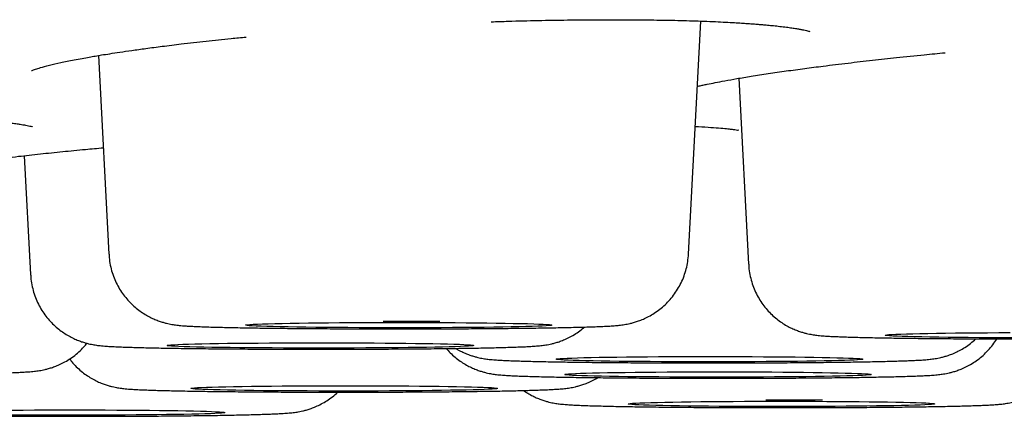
# Model space of a CAD drawing. Header units: millimetres. Extents: x 8 to 677, y 12 to 772.
# Tile 14 of 77: x 396.96 to 400.9, y 337.17 to 338.76. Entities that reach past the tile are written whole.
import ezdxf

# ---------------------------------------------------------------- set-up
doc = ezdxf.new("R2010")
doc.units = ezdxf.units.MM

msp = doc.modelspace()

# ---------------------------------------------------------------- linework, layer by layer
at = {"color": 7, "linetype": 'Continuous', "lineweight": 30}
for p, q in [((399.6364, 337.8228), (399.6852, 338.7554)), ((397.2775, 338.6176), (397.3193, 337.8226)), ((399.8375, 338.5264), (399.8765, 337.7822)), ((396.9811, 338.2167), (397.0061, 337.7412))]:
    msp.add_line(p, q, dxfattribs=at)
at = {"color": 7, "linetype": 'Continuous', "lineweight": 30, "flags": 128}
for points in [[(398.472, 337.5492), (398.5195, 337.5492), (398.5667, 337.5491), (398.6135, 337.5489), (398.6594, 337.5487), (398.7042, 337.5484), (398.7477, 337.5481), (398.7895, 337.5477), (398.8295, 337.5473), (398.8673, 337.5468), (398.9028, 337.5462), (398.9358, 337.5456), (398.966, 337.545), (398.9932, 337.5443), (399.0174, 337.5436), (399.0383, 337.5429), (399.0559, 337.5421), (399.0699, 337.5413), (399.0804, 337.5405), (399.0873, 337.5397), (399.0906, 337.5388), (399.0901, 337.538), (399.0859, 337.5372), (399.0781, 337.5364), (399.0667, 337.5356), (399.0518, 337.5348), (399.0334, 337.534), (399.0116, 337.5333), (398.9867, 337.5326), (398.9586, 337.5319), (398.9277, 337.5312), (398.8941, 337.5307), (398.858, 337.5301), (398.8196, 337.5296), (398.7791, 337.5292), (398.7369, 337.5288), (398.693, 337.5285), (398.6479, 337.5282), (398.6018, 337.528), (398.5549, 337.5279), (398.5075, 337.5278), (398.46, 337.5278), (398.4126, 337.5278), (398.3655, 337.528), (398.3192, 337.5281), (398.2738, 337.5284), (398.2296, 337.5287), (398.1869, 337.529), (398.146, 337.5295), (398.1071, 337.5299), (398.0704, 337.5305), (398.0361, 337.531), (398.0045, 337.5316), (397.9758, 337.5323), (397.95, 337.533), (397.9275, 337.5337), (397.9082, 337.5345), (397.8924, 337.5353), (397.8801, 337.5361), (397.8714, 337.5369), (397.8663, 337.5377), (397.865, 337.5385), (397.8673, 337.5394), (397.8732, 337.5402), (397.8829, 337.541), (397.8961, 337.5418), (397.9127, 337.5426), (397.9328, 337.5433), (397.9562, 337.5441), (397.9827, 337.5447), (398.0122, 337.5454), (398.0445, 337.546), (398.0794, 337.5466), (398.1167, 337.5471), (398.1561, 337.5476), (398.1975, 337.548), (398.2406, 337.5483), (398.2851, 337.5486), (398.3308, 337.5489), (398.3773, 337.549), (398.4245, 337.5491), (398.472, 337.5492)], [(400.4222, 337.4979), (400.4236, 337.4987), (400.4287, 337.4996), (400.4374, 337.5004), (400.4497, 337.5012), (400.4655, 337.502), (400.4848, 337.5027), (400.5073, 337.5035), (400.5331, 337.5042), (400.5618, 337.5048), (400.5934, 337.5054), (400.6277, 337.506), (400.6644, 337.5066), (400.7033, 337.507), (400.7443, 337.5075), (400.7869, 337.5078), (400.8311, 337.5081), (400.8765, 337.5084), (400.9229, 337.5086)], [(400.9345, 337.4875), (400.888, 337.4877), (400.8423, 337.4879), (400.7978, 337.4882), (400.7547, 337.4885), (400.7133, 337.4889), (400.6739, 337.4894), (400.6366, 337.4899), (400.6017, 337.4905), (400.5694, 337.4911), (400.5399, 337.4917), (400.5134, 337.4924), (400.4901, 337.4931), (400.47, 337.4939), (400.4533, 337.4947), (400.4401, 337.4955), (400.4305, 337.4963), (400.4245, 337.4971), (400.4222, 337.4979)], [(397.5518, 337.4569), (397.5532, 337.4578), (397.5582, 337.4586), (397.5669, 337.4594), (397.5793, 337.4602), (397.5951, 337.461), (397.6143, 337.4617), (397.6369, 337.4625), (397.6626, 337.4632), (397.6914, 337.4638), (397.723, 337.4645), (397.7572, 337.465), (397.794, 337.4656), (397.8329, 337.466), (397.8738, 337.4665), (397.9165, 337.4668), (397.9607, 337.4672), (398.0061, 337.4674), (398.0525, 337.4676), (398.0995, 337.4677), (398.1469, 337.4678), (398.1944, 337.4678), (398.2418, 337.4677), (398.2887, 337.4676), (398.3348, 337.4674), (398.38, 337.4671), (398.4238, 337.4668), (398.466, 337.4664), (398.5065, 337.466), (398.5449, 337.4655), (398.581, 337.465), (398.6146, 337.4644), (398.6455, 337.4638), (398.6735, 337.4631), (398.6985, 337.4624), (398.7202, 337.4616), (398.7386, 337.4609), (398.7536, 337.4601), (398.765, 337.4593), (398.7728, 337.4585), (398.7769, 337.4576), (398.7774, 337.4568), (398.7742, 337.456), (398.7673, 337.4552), (398.7567, 337.4544), (398.7427, 337.4536), (398.7251, 337.4528), (398.7042, 337.452), (398.68, 337.4513), (398.6528, 337.4506), (398.6226, 337.45), (398.5896, 337.4494), (398.5541, 337.4489), (398.5162, 337.4483), (398.4763, 337.4479), (398.4344, 337.4475), (398.391, 337.4472), (398.3461, 337.4469), (398.3002, 337.4467), (398.2535, 337.4465), (398.2062, 337.4464), (398.1587, 337.4464), (398.1112, 337.4464), (398.0641, 337.4465), (398.0175, 337.4467), (397.9719, 337.4469), (397.9274, 337.4472), (397.8843, 337.4475), (397.8429, 337.4479), (397.8034, 337.4484), (397.7661, 337.4489), (397.7313, 337.4495), (397.699, 337.4501), (397.6695, 337.4507), (397.643, 337.4514), (397.6196, 337.4521), (397.5995, 337.4529), (397.5829, 337.4537), (397.5697, 337.4545), (397.5601, 337.4553), (397.5541, 337.4561), (397.5518, 337.4569)], [(399.1077, 337.402), (399.1091, 337.4029), (399.1141, 337.4037), (399.1228, 337.4045), (399.1351, 337.4053), (399.151, 337.4061), (399.1702, 337.4068), (399.1928, 337.4076), (399.2185, 337.4083), (399.2473, 337.4089), (399.2789, 337.4096), (399.3131, 337.4101), (399.3498, 337.4107), (399.3888, 337.4111), (399.4297, 337.4116), (399.4724, 337.4119), (399.5166, 337.4123), (399.562, 337.4125), (399.6083, 337.4127), (399.6554, 337.4128), (399.7028, 337.4129), (399.7503, 337.4129), (399.7977, 337.4128), (399.8446, 337.4127), (399.8907, 337.4125), (399.9358, 337.4122), (399.9797, 337.4119), (400.0219, 337.4115), (400.0624, 337.4111), (400.1008, 337.4106), (400.1369, 337.4101), (400.1705, 337.4095), (400.2014, 337.4089), (400.2294, 337.4082), (400.2544, 337.4075), (400.2761, 337.4067), (400.2945, 337.406), (400.3095, 337.4052), (400.3209, 337.4044), (400.3287, 337.4036), (400.3328, 337.4027), (400.3333, 337.4019), (400.33, 337.4011), (400.3231, 337.4003), (400.3126, 337.3995), (400.2986, 337.3987), (400.281, 337.3979), (400.2601, 337.3971), (400.2359, 337.3964), (400.2086, 337.3957), (400.1784, 337.3951), (400.1455, 337.3945), (400.11, 337.394), (400.0721, 337.3934), (400.0322, 337.393), (399.9903, 337.3926), (399.9469, 337.3923), (399.902, 337.392), (399.8561, 337.3918), (399.8094, 337.3916), (399.7621, 337.3915), (399.7146, 337.3915), (399.6671, 337.3915), (399.62, 337.3916), (399.5734, 337.3918), (399.5278, 337.392), (399.4832, 337.3923), (399.4402, 337.3926), (399.3988, 337.393), (399.3593, 337.3935), (399.322, 337.394), (399.2871, 337.3946), (399.2549, 337.3952), (399.2254, 337.3958), (399.1989, 337.3965), (399.1755, 337.3972), (399.1554, 337.398), (399.1387, 337.3988), (399.1256, 337.3996), (399.1159, 337.4004), (399.11, 337.4012), (399.1077, 337.402)], [(399.1415, 337.3407), (399.1429, 337.3415), (399.148, 337.3423), (399.1567, 337.3431), (399.169, 337.3439), (399.1848, 337.3447), (399.2041, 337.3455), (399.2266, 337.3462), (399.2524, 337.3469), (399.2811, 337.3476), (399.3127, 337.3482), (399.347, 337.3488), (399.3837, 337.3493), (399.4226, 337.3498), (399.4636, 337.3502), (399.5063, 337.3506), (399.5504, 337.3509), (399.5958, 337.3511), (399.6422, 337.3513), (399.6892, 337.3515), (399.7367, 337.3515), (399.7842, 337.3515), (399.8315, 337.3514), (399.8784, 337.3513), (399.9246, 337.3511), (399.9697, 337.3509), (400.0135, 337.3505), (400.0558, 337.3502), (400.0962, 337.3497), (400.1346, 337.3492), (400.1708, 337.3487), (400.2044, 337.3481), (400.2353, 337.3475), (400.2633, 337.3468), (400.2882, 337.3461), (400.31, 337.3454), (400.3284, 337.3446), (400.3433, 337.3438), (400.3547, 337.343), (400.3625, 337.3422), (400.3667, 337.3414), (400.3671, 337.3406), (400.3639, 337.3397), (400.357, 337.3389), (400.3465, 337.3381), (400.3324, 337.3373), (400.3149, 337.3365), (400.2939, 337.3358), (400.2698, 337.3351), (400.2425, 337.3344), (400.2123, 337.3337), (400.1793, 337.3331), (400.1438, 337.3326), (400.106, 337.3321), (400.066, 337.3316), (400.0242, 337.3312), (399.9807, 337.3309), (399.9359, 337.3306), (399.89, 337.3304), (399.8432, 337.3302), (399.796, 337.3302), (399.7485, 337.3301), (399.701, 337.3302), (399.6538, 337.3303), (399.6073, 337.3304), (399.5616, 337.3306), (399.5171, 337.3309), (399.474, 337.3313), (399.4326, 337.3317), (399.3932, 337.3321), (399.3559, 337.3327), (399.321, 337.3332), (399.2887, 337.3338), (399.2592, 337.3345), (399.2327, 337.3352), (399.2094, 337.3359), (399.1893, 337.3366), (399.1726, 337.3374), (399.1594, 337.3382), (399.1498, 337.339), (399.1438, 337.3398), (399.1415, 337.3407)], [(397.6466, 337.285), (397.648, 337.2858), (397.6531, 337.2867), (397.6618, 337.2875), (397.6741, 337.2883), (397.6899, 337.2891), (397.7092, 337.2898), (397.7317, 337.2905), (397.7575, 337.2912), (397.7862, 337.2919), (397.8178, 337.2925), (397.8521, 337.2931), (397.8888, 337.2936), (397.9277, 337.2941), (397.9687, 337.2945), (398.0114, 337.2949), (398.0555, 337.2952), (398.1009, 337.2955), (398.1473, 337.2957), (398.1943, 337.2958), (398.2418, 337.2958), (398.2893, 337.2958), (398.3366, 337.2958), (398.3835, 337.2956), (398.4297, 337.2954), (398.4748, 337.2952), (398.5186, 337.2949), (398.5609, 337.2945), (398.6013, 337.2941), (398.6397, 337.2936), (398.6759, 337.293), (398.7095, 337.2925), (398.7404, 337.2918), (398.7684, 337.2912), (398.7933, 337.2905), (398.8151, 337.2897), (398.8335, 337.289), (398.8484, 337.2882), (398.8598, 337.2874), (398.8676, 337.2865), (398.8718, 337.2857), (398.8722, 337.2849), (398.869, 337.2841), (398.8621, 337.2832), (398.8516, 337.2824), (398.8375, 337.2816), (398.82, 337.2809), (398.799, 337.2801), (398.7749, 337.2794), (398.7476, 337.2787), (398.7174, 337.2781), (398.6844, 337.2775), (398.6489, 337.2769), (398.6111, 337.2764), (398.5711, 337.276), (398.5293, 337.2756), (398.4858, 337.2752), (398.441, 337.2749), (398.3951, 337.2747), (398.3483, 337.2746), (398.3011, 337.2745), (398.2536, 337.2745), (398.2061, 337.2745), (398.1589, 337.2746), (398.1124, 337.2748), (398.0667, 337.275), (398.0222, 337.2753), (397.9791, 337.2756), (397.9377, 337.276), (397.8983, 337.2765), (397.861, 337.277), (397.8261, 337.2776), (397.7938, 337.2782), (397.7643, 337.2788), (397.7378, 337.2795), (397.7145, 337.2802), (397.6944, 337.281), (397.6777, 337.2817), (397.6645, 337.2825), (397.6549, 337.2833), (397.6489, 337.2842), (397.6466, 337.285)], [(400.0015, 337.2338), (400.0491, 337.2338), (400.0963, 337.2337), (400.1431, 337.2336), (400.189, 337.2334), (400.2338, 337.2331), (400.2772, 337.2328), (400.3191, 337.2324), (400.3591, 337.2319), (400.3969, 337.2314), (400.4324, 337.2309), (400.4654, 337.2303), (400.4956, 337.2297), (400.5228, 337.229), (400.547, 337.2283), (400.5679, 337.2275), (400.5854, 337.2268), (400.5995, 337.226), (400.61, 337.2252), (400.6169, 337.2243), (400.6201, 337.2235), (400.6197, 337.2227), (400.6155, 337.2218), (400.6077, 337.221), (400.5963, 337.2202), (400.5813, 337.2194), (400.5629, 337.2187), (400.5412, 337.2179), (400.5162, 337.2172), (400.4882, 337.2165), (400.4573, 337.2159), (400.4237, 337.2153), (400.3876, 337.2148), (400.3492, 337.2143), (400.3087, 337.2139), (400.2664, 337.2135), (400.2226, 337.2131), (400.1775, 337.2129), (400.1314, 337.2127), (400.0845, 337.2125), (400.0371, 337.2125), (399.9896, 337.2124), (399.9422, 337.2125), (399.8951, 337.2126), (399.8488, 337.2128), (399.8034, 337.213), (399.7592, 337.2133), (399.7165, 337.2137), (399.6756, 337.2141), (399.6366, 337.2146), (399.5999, 337.2151), (399.5657, 337.2157), (399.5341, 337.2163), (399.5053, 337.217), (399.4796, 337.2177), (399.457, 337.2184), (399.4378, 337.2191), (399.422, 337.2199), (399.4097, 337.2207), (399.401, 337.2215), (399.3959, 337.2224), (399.3945, 337.2232), (399.3968, 337.224), (399.4028, 337.2248), (399.4124, 337.2257), (399.4256, 337.2265), (399.4423, 337.2272), (399.4624, 337.228), (399.4858, 337.2287), (399.5123, 337.2294), (399.5418, 337.2301), (399.5741, 337.2307), (399.609, 337.2312), (399.6462, 337.2318), (399.6857, 337.2322), (399.7271, 337.2326), (399.7702, 337.233), (399.8147, 337.2333), (399.8604, 337.2335), (399.9069, 337.2337), (399.9541, 337.2338), (400.0015, 337.2338)], [(397.1635, 337.1991), (397.211, 337.1991), (397.2583, 337.199), (397.305, 337.1989), (397.3509, 337.1987), (397.3957, 337.1984), (397.4392, 337.1981), (397.481, 337.1977), (397.521, 337.1972), (397.5588, 337.1967), (397.5943, 337.1962), (397.6273, 337.1956), (397.6575, 337.1949), (397.6848, 337.1943), (397.7089, 337.1936), (397.7298, 337.1928), (397.7474, 337.192), (397.7614, 337.1912), (397.772, 337.1904), (397.7788, 337.1896), (397.7821, 337.1888), (397.7816, 337.188), (397.7775, 337.1871), (397.7697, 337.1863), (397.7582, 337.1855), (397.7433, 337.1847), (397.7249, 337.184), (397.7031, 337.1832), (397.6782, 337.1825), (397.6502, 337.1818), (397.6192, 337.1812), (397.5856, 337.1806), (397.5495, 337.1801), (397.5111, 337.1796), (397.4707, 337.1791), (397.4284, 337.1788), (397.3846, 337.1784), (397.3394, 337.1782), (397.2933, 337.178), (397.2464, 337.1778), (397.199, 337.1777), (397.1515, 337.1777), (397.1041, 337.1778), (397.0571, 337.1779), (397.0107, 337.1781), (396.9653, 337.1783), (396.9211, 337.1786)], [(396.9321, 337.1983), (396.9766, 337.1986), (397.0223, 337.1988), (397.0688, 337.199), (397.116, 337.1991), (397.1635, 337.1991)]]:
    msp.add_lwpolyline(points, dxfattribs=at)
at = {"color": 7, "linetype": 'Continuous', "lineweight": 30}
for centre in [(398.4821, 288.9593), (400.0116, 288.644)]:
    msp.add_arc(centre, 48.5942, 89.8107, 90.07794, dxfattribs=at)
for points, knots in [([(398.848, 338.7528), (398.8706, 338.7535), (398.9335, 338.7556), (399.0353, 338.758), (399.1531, 338.76), (399.2631, 338.761), (399.3661, 338.7611), (399.4631, 338.7605), (399.5427, 338.7593), (399.6056, 338.7579), (399.6527, 338.7566), (399.6991, 338.755), (399.7435, 338.7532), (399.7839, 338.7512), (399.8186, 338.7493), (399.8473, 338.7476), (399.8703, 338.7461), (399.8871, 338.7449), (399.9003, 338.7439), (399.9128, 338.7429), (399.9285, 338.7416), (399.9482, 338.7399), (399.9712, 338.7377), (399.9964, 338.735), (400.0215, 338.732), (400.0442, 338.729), (400.0633, 338.7261), (400.0792, 338.7234), (400.092, 338.7209), (400.1032, 338.7186), (400.1128, 338.7163), (400.1195, 338.7145), (400.1219, 338.7137), (400.1214, 338.7141), (400.1213, 338.7141)], [0, 0, 0, 0, 0.035664, 0.099238, 0.163258, 0.227859, 0.283761, 0.342262, 0.403355, 0.434871, 0.467023, 0.499805, 0.533208, 0.564778, 0.592329, 0.615863, 0.635384, 0.650897, 0.659922, 0.670533, 0.685622, 0.705178, 0.729181, 0.757609, 0.789134, 0.819016, 0.846834, 0.8726, 0.896322, 0.918011, 0.94379, 0.968299, 0.995159, 1, 1, 1, 1]), ([(397.0093, 338.557), (397.01, 338.5572), (397.0115, 338.5576), (397.0251, 338.5627), (397.0465, 338.5693), (397.08, 338.5784), (397.1252, 338.589), (397.1709, 338.5984), (397.2103, 338.6059), (397.2387, 338.611), (397.2646, 338.6155), (397.2919, 338.62), (397.3244, 338.6252), (397.3643, 338.6313), (397.4122, 338.6383), (397.4687, 338.6462), (397.5346, 338.6548), (397.6145, 338.6647), (397.7062, 338.6751), (397.7932, 338.6844), (397.8479, 338.6896), (397.8679, 338.6916)], [0, 0, 0, 0, 0.04962, 0.109278, 0.167207, 0.241728, 0.315321, 0.38877, 0.428435, 0.461602, 0.488307, 0.515769, 0.549043, 0.588129, 0.633024, 0.683721, 0.740215, 0.802395, 0.880772, 0.9562, 1, 1, 1, 1]), ([(399.6716, 338.4942), (399.6741, 338.4948), (399.6811, 338.4964), (399.6945, 338.4994), (399.7151, 338.5037), (399.7436, 338.5095), (399.7827, 338.5169), (399.8306, 338.5254), (399.8883, 338.535), (399.9543, 338.5452), (400.0257, 338.5556), (400.0992, 338.5656), (400.1812, 338.5762), (400.2714, 338.5873), (400.3693, 338.5986), (400.471, 338.6097), (400.5682, 338.6198), (400.6345, 338.6262), (400.6625, 338.6289)], [0, 0, 0, 0, 0.015028, 0.040794, 0.06866, 0.11658, 0.17186, 0.234524, 0.304594, 0.38112, 0.45643, 0.528871, 0.598428, 0.686657, 0.769729, 0.847644, 0.935459, 1, 1, 1, 1]), ([(396.5343, 338.3751), (396.5376, 338.3749), (396.568, 338.3739), (396.6171, 338.3716), (396.6809, 338.3684), (396.735, 338.3651), (396.7828, 338.3617), (396.824, 338.3584), (396.8618, 338.355), (396.8954, 338.3515), (396.9244, 338.3481), (396.947, 338.345), (396.9635, 338.3425), (396.9766, 338.3404), (396.9875, 338.3384), (396.9983, 338.3363), (397.008, 338.3341), (397.0135, 338.3327), (397.0141, 338.3326), (397.0143, 338.3326)], [0, 0, 0, 0, 0.011974, 0.112154, 0.195464, 0.276509, 0.351951, 0.421792, 0.486035, 0.558461, 0.62196, 0.676469, 0.722062, 0.754101, 0.792777, 0.839557, 0.893679, 0.952052, 1, 1, 1, 1]), ([(399.6631, 338.3335), (399.6807, 338.3326), (399.7152, 338.3309), (399.7566, 338.328), (399.7868, 338.3253), (399.8076, 338.3229), (399.8231, 338.3208), (399.8329, 338.3191), (399.8363, 338.3183), (399.8355, 338.3186), (399.8355, 338.3187)], [0, 0, 0, 0, 0.183646, 0.359751, 0.52283, 0.636707, 0.74345, 0.857022, 0.988589, 1, 1, 1, 1]), ([(396.6587, 338.167), (396.6585, 338.1669), (396.658, 338.1665), (396.6661, 338.1689), (396.6793, 338.172), (396.6928, 338.1749), (396.7066, 338.1777), (396.7223, 338.1807), (396.741, 338.184), (396.7639, 338.1878), (396.7916, 338.1922), (396.8246, 338.197), (396.8635, 338.2024), (396.9082, 338.2081), (396.9678, 338.2154), (397.0423, 338.2237), (397.1322, 338.233), (397.2166, 338.2411), (397.273, 338.2462), (397.2969, 338.2483)], [0, 0, 0, 0, 0.035415, 0.096558, 0.15133, 0.189875, 0.223673, 0.257921, 0.297134, 0.341308, 0.390439, 0.444526, 0.503563, 0.56755, 0.633125, 0.737928, 0.837142, 0.930762, 1, 1, 1, 1]), ([(397.3197, 337.8226), (397.3198, 337.818), (397.3203, 337.8031), (397.3245, 337.7783), (397.3319, 337.749), (397.3421, 337.7212), (397.3547, 337.6951), (397.3694, 337.6708), (397.386, 337.6485), (397.404, 337.6283), (397.4232, 337.6103), (397.4432, 337.5946), (397.4635, 337.5812), (397.4835, 337.5701), (397.5026, 337.5612), (397.5201, 337.5545), (397.5356, 337.5496), (397.5491, 337.546), (397.561, 337.5433), (397.5716, 337.5413), (397.5816, 337.5397), (397.5914, 337.5384), (397.602, 337.5372), (397.6157, 337.536), (397.6327, 337.5348), (397.6537, 337.5337), (397.6775, 337.5326), (397.7039, 337.5317), (397.7332, 337.5307), (397.7646, 337.5299), (397.7982, 337.5291), (397.834, 337.5284), (397.8721, 337.5277), (397.9123, 337.5271), (397.9545, 337.5265), (397.9987, 337.5259), (398.0445, 337.5254), (398.092, 337.525), (398.1409, 337.5246), (398.191, 337.5243), (398.2421, 337.524), (398.2942, 337.5238), (398.3469, 337.5236), (398.4001, 337.5235), (398.4536, 337.5234), (398.5072, 337.5234), (398.5607, 337.5235), (398.6138, 337.5236), (398.6665, 337.5238), (398.7184, 337.524), (398.7695, 337.5243), (398.8194, 337.5247), (398.8681, 337.5251), (398.9154, 337.5255), (398.961, 337.526), (399.0049, 337.5266), (399.0468, 337.5272), (399.0867, 337.5278), (399.1243, 337.5285), (399.1597, 337.5293), (399.1927, 337.5301), (399.2232, 337.5309), (399.2513, 337.5318), (399.277, 337.5327), (399.3007, 337.5337), (399.323, 337.5349), (399.3416, 337.5362), (399.357, 337.5377), (399.3688, 337.5391), (399.3792, 337.5406), (399.3903, 337.5425), (399.4026, 337.5451), (399.4167, 337.5487), (399.4329, 337.5537), (399.4514, 337.5607), (399.4721, 337.5701), (399.4941, 337.5824), (399.5164, 337.5975), (399.538, 337.6152), (399.5583, 337.6354), (399.5769, 337.6577), (399.5933, 337.6819), (399.6074, 337.7078), (399.619, 337.7351), (399.6278, 337.7635), (399.634, 337.7928), (399.6355, 337.8127), (399.6363, 337.8228)], [0, 0, 0, 0, 0.0040666, 0.013083, 0.0219127, 0.0305638, 0.0390396, 0.0473397, 0.0554598, 0.0633907, 0.0711168, 0.0786119, 0.085831, 0.0926972, 0.0990954, 0.1049176, 0.1101737, 0.11504, 0.119796, 0.1247355, 0.1301442, 0.1364692, 0.1443561, 0.1550141, 0.1719157, 0.1894945, 0.2060485, 0.2235922, 0.2403243, 0.2566544, 0.2727613, 0.2887304, 0.3046086, 0.3204238, 0.336194, 0.3519309, 0.367643, 0.383336, 0.3990144, 0.4146815, 0.43034, 0.4459917, 0.4616385, 0.4772818, 0.4929229, 0.5085629, 0.524203, 0.5398438, 0.5554866, 0.5711325, 0.5867828, 0.6024391, 0.6181033, 0.6337775, 0.6494645, 0.665168, 0.6808927, 0.6966449, 0.7124338, 0.728272, 0.7441788, 0.7601841, 0.7763369, 0.7927242, 0.8095168, 0.8271081, 0.846724, 0.8590788, 0.8665584, 0.872778, 0.8782819, 0.8834732, 0.888648, 0.8941313, 0.900269, 0.9072066, 0.9147992, 0.922793, 0.9310322, 0.9394322, 0.9479388, 0.9565166, 0.9651431, 0.9738035, 0.9824877, 0.9911885, 1, 1, 1, 1]), ([(399.8769, 337.7822), (399.8772, 337.7759), (399.878, 337.7594), (399.8827, 337.7332), (399.8906, 337.7041), (399.9012, 337.6766), (399.9142, 337.6507), (399.9292, 337.6267), (399.946, 337.6048), (399.9642, 337.5849), (399.9835, 337.5673), (400.0036, 337.5519), (400.0239, 337.5389), (400.0439, 337.5281), (400.0628, 337.5197), (400.0799, 337.5132), (400.0951, 337.5085), (400.1083, 337.5051), (400.12, 337.5025), (400.1305, 337.5006), (400.1403, 337.4991), (400.1502, 337.4978), (400.1611, 337.4966), (400.1757, 337.4954), (400.1938, 337.4942), (400.2159, 337.493), (400.2401, 337.492), (400.2668, 337.4911), (400.2965, 337.4902), (400.3283, 337.4893), (400.3623, 337.4886), (400.3986, 337.4878), (400.4371, 337.4872), (400.4777, 337.4865), (400.5203, 337.4859), (400.5648, 337.4854), (400.611, 337.4849), (400.6588, 337.4845), (400.7079, 337.4841), (400.7582, 337.4838), (400.8096, 337.4835), (400.8618, 337.4833), (400.9146, 337.4832), (400.9679, 337.4831), (401.0109, 337.483), (401.0361, 337.483), (401.0435, 337.483)], [0, 0, 0, 0, 0.010948, 0.028833, 0.04635, 0.063513, 0.080328, 0.096792, 0.112895, 0.128618, 0.143927, 0.158765, 0.173035, 0.18657, 0.199135, 0.210535, 0.220843, 0.230454, 0.239943, 0.249871, 0.260858, 0.273835, 0.290193, 0.312671, 0.35005, 0.384627, 0.417199, 0.451662, 0.484761, 0.517155, 0.549149, 0.580891, 0.612465, 0.643922, 0.675294, 0.706605, 0.737868, 0.769096, 0.800296, 0.831474, 0.862636, 0.893786, 0.924926, 0.95606, 0.98719, 1, 1, 1, 1]), ([(397.0065, 337.7412), (397.0068, 337.7349), (397.0076, 337.7184), (397.0123, 337.6922), (397.0202, 337.6631), (397.0308, 337.6356), (397.0437, 337.6097), (397.0588, 337.5858), (397.0755, 337.5638), (397.0938, 337.5439), (397.1131, 337.5263), (397.1332, 337.5109), (397.1535, 337.4979), (397.1734, 337.4871), (397.1923, 337.4787), (397.2095, 337.4722), (397.2247, 337.4675), (397.2379, 337.4641), (397.2496, 337.4615), (397.2601, 337.4596), (397.2699, 337.4581), (397.2798, 337.4568), (397.2907, 337.4556), (397.3053, 337.4544), (397.3233, 337.4532), (397.3455, 337.452), (397.3697, 337.451), (397.3964, 337.4501), (397.4261, 337.4492), (397.4579, 337.4483), (397.4919, 337.4476), (397.5282, 337.4468), (397.5667, 337.4462), (397.6073, 337.4455), (397.6499, 337.445), (397.6944, 337.4444), (397.7406, 337.4439), (397.7883, 337.4435), (397.8375, 337.4431), (397.8878, 337.4428), (397.9391, 337.4425), (397.9913, 337.4423), (398.0442, 337.4422), (398.0974, 337.4421), (398.1405, 337.442), (398.1751, 337.442), (398.2096, 337.4421), (398.2546, 337.4421), (398.3077, 337.4423), (398.3603, 337.4424), (398.4121, 337.4427), (398.4631, 337.443), (398.5129, 337.4433), (398.5614, 337.4437), (398.6084, 337.4442), (398.6538, 337.4447), (398.6974, 337.4453), (398.7391, 337.4459), (398.7787, 337.4465), (398.816, 337.4472), (398.8511, 337.448), (398.8838, 337.4488), (398.914, 337.4496), (398.9417, 337.4505), (398.9672, 337.4514), (398.9905, 337.4525), (399.0129, 337.4537), (399.0305, 337.455), (399.0452, 337.4564), (399.0556, 337.4577), (399.0659, 337.4592), (399.0769, 337.4611), (399.0893, 337.4637), (399.1033, 337.4673), (399.1194, 337.4722), (399.1379, 337.4791), (399.1586, 337.4885), (399.1806, 337.5008), (399.2017, 337.5148), (399.2146, 337.5258), (399.2205, 337.5308)], [0, 0, 0, 0, 0.0059176, 0.0155848, 0.025053, 0.0343298, 0.0434182, 0.0523172, 0.0610214, 0.0695199, 0.0777946, 0.0858148, 0.0935277, 0.1008439, 0.1076352, 0.113797, 0.1193688, 0.1245634, 0.1296923, 0.1350585, 0.1409972, 0.1480114, 0.1568531, 0.1690031, 0.1892071, 0.2078963, 0.225502, 0.2441294, 0.2620198, 0.2795296, 0.2968224, 0.3139794, 0.3310456, 0.3480486, 0.365006, 0.3819297, 0.398828, 0.4157069, 0.4325709, 0.4494233, 0.4662668, 0.4831036, 0.4999353, 0.5167636, 0.5335897, 0.5405138, 0.5493641, 0.5661876, 0.583014, 0.5998426, 0.6166748, 0.6335119, 0.6503558, 0.6672084, 0.6840721, 0.7009501, 0.7178464, 0.7347663, 0.751717, 0.7687086, 0.7857556, 0.80288, 0.8201158, 0.8375199, 0.855194, 0.8733413, 0.8924437, 0.9141014, 0.9243829, 0.9320992, 0.9388184, 0.9447485, 0.9503352, 0.9559005, 0.9617902, 0.9683791, 0.9758285, 0.9839871, 0.9925811, 1, 1, 1, 1]), ([(395.1191, 337.4014), (395.1223, 337.3992), (395.1319, 337.3929), (395.1482, 337.3844), (395.1671, 337.3758), (395.1843, 337.3695), (395.1994, 337.3647), (395.2127, 337.3613), (395.2243, 337.3587), (395.2348, 337.3568), (395.2447, 337.3553), (395.2545, 337.354), (395.2655, 337.3528), (395.2801, 337.3516), (395.2981, 337.3504), (395.3202, 337.3492), (395.3444, 337.3482), (395.3711, 337.3473), (395.4008, 337.3464), (395.4326, 337.3455), (395.4666, 337.3448), (395.5029, 337.344), (395.5414, 337.3434), (395.582, 337.3427), (395.6247, 337.3422), (395.6691, 337.3416), (395.7153, 337.3411), (395.7631, 337.3407), (395.8122, 337.3403), (395.8625, 337.34), (395.9139, 337.3397), (395.9661, 337.3395), (396.0189, 337.3394), (396.0722, 337.3393), (396.1152, 337.3392), (396.1498, 337.3392), (396.1844, 337.3393), (396.2294, 337.3393), (396.2825, 337.3395), (396.335, 337.3396), (396.3869, 337.3399), (396.4378, 337.3402), (396.4876, 337.3405), (396.5361, 337.3409), (396.5832, 337.3414), (396.6286, 337.3419), (396.6722, 337.3425), (396.7138, 337.3431), (396.7534, 337.3437), (396.7908, 337.3444), (396.8258, 337.3452), (396.8585, 337.346), (396.8887, 337.3468), (396.9165, 337.3477), (396.9419, 337.3486), (396.9653, 337.3497), (396.9876, 337.3509), (397.0052, 337.3522), (397.0199, 337.3536), (397.0304, 337.3549), (397.0406, 337.3564), (397.0517, 337.3583), (397.064, 337.3609), (397.078, 337.3645), (397.0941, 337.3694), (397.1126, 337.3763), (397.1333, 337.3857), (397.1553, 337.398), (397.1776, 337.413), (397.1992, 337.4307), (397.2174, 337.4484), (397.2275, 337.4608), (397.2315, 337.4658)], [0, 0, 0, 0, 0.0039536, 0.0118485, 0.019177, 0.0258263, 0.0318388, 0.0374443, 0.042979, 0.0487696, 0.0551782, 0.0627472, 0.0722883, 0.0853994, 0.1072016, 0.1273692, 0.1463675, 0.1664684, 0.185774, 0.2046689, 0.2233297, 0.2418438, 0.26026, 0.278608, 0.2969068, 0.3151692, 0.3334043, 0.3516184, 0.3698164, 0.3880019, 0.4061778, 0.4243463, 0.4425095, 0.460669, 0.4788261, 0.486298, 0.4958483, 0.5140026, 0.53216, 0.5503198, 0.5684835, 0.5866526, 0.6048288, 0.6230145, 0.6412122, 0.6594254, 0.6776582, 0.6959165, 0.7142081, 0.7325438, 0.7509393, 0.7694182, 0.7880175, 0.8067983, 0.8258705, 0.8454533, 0.8660668, 0.8894377, 0.9005325, 0.9088592, 0.9161099, 0.9225091, 0.9285377, 0.9345432, 0.9408988, 0.948009, 0.9560477, 0.9648516, 0.9741255, 0.9836864, 0.9934353, 1, 1, 1, 1]), ([(398.6682, 337.4449), (398.6734, 337.4391), (398.6843, 337.4268), (398.7029, 337.4101), (398.7229, 337.3947), (398.7432, 337.3816), (398.7632, 337.3709), (398.7821, 337.3624), (398.7993, 337.356), (398.8144, 337.3513), (398.8277, 337.3478), (398.8393, 337.3453), (398.8498, 337.3433), (398.8596, 337.3418), (398.8695, 337.3405), (398.8804, 337.3394), (398.8951, 337.3381), (398.9131, 337.3369), (398.9352, 337.3358), (398.9594, 337.3348), (398.9861, 337.3338), (399.0158, 337.3329), (399.0476, 337.3321), (399.0816, 337.3313), (399.1179, 337.3306), (399.1564, 337.3299), (399.197, 337.3293), (399.2397, 337.3287), (399.2841, 337.3282), (399.3303, 337.3277), (399.3781, 337.3272), (399.4272, 337.3269), (399.4775, 337.3265), (399.5289, 337.3263), (399.5811, 337.3261), (399.6339, 337.3259), (399.6872, 337.3258), (399.7302, 337.3258), (399.7648, 337.3258), (399.7994, 337.3258), (399.8444, 337.3259), (399.8975, 337.326), (399.95, 337.3262), (400.0019, 337.3264), (400.0528, 337.3267), (400.1026, 337.3271), (400.1511, 337.3275), (400.1982, 337.3279), (400.2436, 337.3285), (400.2872, 337.329), (400.3288, 337.3296), (400.3684, 337.3303), (400.4058, 337.331), (400.4408, 337.3317), (400.4735, 337.3325), (400.5037, 337.3333), (400.5315, 337.3342), (400.5569, 337.3352), (400.5803, 337.3362), (400.6026, 337.3375), (400.6202, 337.3387), (400.6349, 337.3402), (400.6454, 337.3414), (400.6556, 337.3429), (400.6667, 337.3449), (400.679, 337.3474), (400.693, 337.351), (400.7091, 337.356), (400.7276, 337.3629), (400.7483, 337.3723), (400.7703, 337.3845), (400.7926, 337.3996), (400.8142, 337.4172), (400.8345, 337.4374), (400.8531, 337.4593), (400.8635, 337.4754), (400.8687, 337.4833)], [0, 0, 0, 0, 0.00759, 0.016153, 0.024452, 0.032433, 0.040004, 0.047032, 0.053408, 0.059173, 0.064549, 0.069856, 0.075409, 0.081554, 0.088812, 0.097962, 0.110535, 0.131441, 0.150781, 0.168999, 0.188275, 0.206787, 0.224906, 0.242801, 0.260555, 0.278215, 0.295809, 0.313357, 0.330869, 0.348355, 0.365821, 0.383272, 0.400711, 0.41814, 0.435563, 0.45298, 0.470394, 0.487805, 0.49497, 0.504129, 0.521537, 0.538949, 0.556363, 0.573781, 0.591204, 0.608634, 0.626073, 0.643523, 0.660989, 0.678473, 0.695981, 0.713522, 0.731104, 0.748744, 0.766465, 0.7843, 0.80231, 0.820599, 0.839377, 0.859144, 0.881556, 0.892195, 0.90018, 0.907132, 0.913269, 0.91905, 0.924809, 0.930903, 0.937722, 0.94543, 0.953873, 0.962766, 0.971934, 0.981283, 0.990751, 1, 1, 1, 1]), ([(398.7062, 337.4454), (398.7074, 337.4446), (398.715, 337.4396), (398.7294, 337.4323), (398.7482, 337.4237), (398.7654, 337.4174), (398.7806, 337.4126), (398.7938, 337.4092), (398.8055, 337.4066), (398.8159, 337.4047), (398.8258, 337.4032), (398.8357, 337.4019), (398.8466, 337.4007), (398.8612, 337.3995), (398.8792, 337.3983), (398.9014, 337.3971), (398.9255, 337.3961), (398.9523, 337.3952), (398.982, 337.3943), (399.0137, 337.3934), (399.0478, 337.3927), (399.0841, 337.3919), (399.1226, 337.3913), (399.1632, 337.3906), (399.2058, 337.3901), (399.2503, 337.3895), (399.2965, 337.389), (399.3442, 337.3886), (399.3933, 337.3882), (399.4437, 337.3879), (399.495, 337.3876), (399.5472, 337.3874), (399.6001, 337.3873), (399.6533, 337.3872), (399.6964, 337.3871), (399.731, 337.3871), (399.7655, 337.3872), (399.8105, 337.3872), (399.8636, 337.3874), (399.9162, 337.3875), (399.968, 337.3878), (400.0189, 337.3881), (400.0688, 337.3884), (400.1173, 337.3888), (400.1643, 337.3893), (400.2097, 337.3898), (400.2533, 337.3904), (400.295, 337.391), (400.3346, 337.3916), (400.3719, 337.3923), (400.407, 337.3931), (400.4396, 337.3939), (400.4699, 337.3947), (400.4976, 337.3956), (400.523, 337.3965), (400.5464, 337.3976), (400.5688, 337.3988), (400.5864, 337.4001), (400.6011, 337.4015), (400.6115, 337.4028), (400.6218, 337.4043), (400.6328, 337.4062), (400.6451, 337.4088), (400.6592, 337.4124), (400.6753, 337.4173), (400.6938, 337.4242), (400.7144, 337.4336), (400.7365, 337.4458), (400.7587, 337.461), (400.775, 337.4738), (400.7832, 337.482), (400.7848, 337.4837)], [0, 0, 0, 0, 0.0015406, 0.0095672, 0.0170179, 0.0237781, 0.0298908, 0.0355898, 0.0412168, 0.047104, 0.0536194, 0.0613146, 0.0710149, 0.0843447, 0.1065105, 0.1270144, 0.1463295, 0.1667657, 0.1863932, 0.2056032, 0.2245752, 0.2433981, 0.2621214, 0.2807754, 0.2993793, 0.3179463, 0.3364855, 0.3550033, 0.3735048, 0.3919936, 0.4104726, 0.4289441, 0.4474102, 0.4658725, 0.4843325, 0.4919289, 0.5016385, 0.5200956, 0.5385558, 0.5570185, 0.5754851, 0.5939571, 0.6124365, 0.6309255, 0.6494267, 0.6679435, 0.6864805, 0.7050433, 0.7236399, 0.7422813, 0.7609836, 0.7797707, 0.7986802, 0.8177742, 0.8371645, 0.8570738, 0.878031, 0.9017917, 0.9130716, 0.9215371, 0.9289087, 0.9354147, 0.9415438, 0.9476495, 0.954111, 0.9613398, 0.9695126, 0.9784633, 0.9878918, 0.9976122, 1, 1, 1, 1]), ([(397.1623, 337.4032), (397.1651, 337.3994), (397.1732, 337.3884), (397.1887, 337.3721), (397.2079, 337.3544), (397.228, 337.339), (397.2483, 337.3259), (397.2683, 337.3152), (397.2872, 337.3067), (397.3044, 337.3003), (397.3195, 337.2956), (397.3328, 337.2922), (397.3444, 337.2896), (397.3549, 337.2877), (397.3648, 337.2861), (397.3746, 337.2849), (397.3856, 337.2837), (397.4002, 337.2824), (397.4182, 337.2813), (397.4403, 337.2801), (397.4645, 337.2791), (397.4912, 337.2781), (397.5209, 337.2772), (397.5527, 337.2764), (397.5867, 337.2756), (397.623, 337.2749), (397.6615, 337.2742), (397.7021, 337.2736), (397.7448, 337.273), (397.7892, 337.2725), (397.8354, 337.272), (397.8832, 337.2716), (397.9323, 337.2712), (397.9826, 337.2709), (398.034, 337.2706), (398.0862, 337.2704), (398.139, 337.2702), (398.1923, 337.2701), (398.2353, 337.2701), (398.2699, 337.2701), (398.3045, 337.2701), (398.3495, 337.2702), (398.4026, 337.2703), (398.4551, 337.2705), (398.507, 337.2708), (398.5579, 337.2711), (398.6077, 337.2714), (398.6562, 337.2718), (398.7033, 337.2723), (398.7487, 337.2728), (398.7923, 337.2734), (398.8339, 337.274), (398.8735, 337.2746), (398.9109, 337.2753), (398.9459, 337.2761), (398.9786, 337.2768), (399.0088, 337.2777), (399.0366, 337.2786), (399.062, 337.2795), (399.0854, 337.2806), (399.1077, 337.2818), (399.1253, 337.2831), (399.14, 337.2845), (399.1505, 337.2858), (399.1607, 337.2873), (399.1718, 337.2892), (399.1841, 337.2918), (399.1981, 337.2953), (399.2142, 337.3003), (399.2327, 337.3072), (399.2531, 337.3163), (399.2667, 337.3243), (399.2737, 337.3283)], [0, 0, 0, 0, 0.004788, 0.013956, 0.022882, 0.031534, 0.039855, 0.047747, 0.055074, 0.061721, 0.067732, 0.073335, 0.078869, 0.084657, 0.091064, 0.098631, 0.108169, 0.121276, 0.143072, 0.163233, 0.182226, 0.202321, 0.22162, 0.240509, 0.259165, 0.277673, 0.296084, 0.314426, 0.332719, 0.350976, 0.369206, 0.387414, 0.405607, 0.423787, 0.441957, 0.46012, 0.478278, 0.496432, 0.514584, 0.522053, 0.531601, 0.549749, 0.567901, 0.586056, 0.604214, 0.622377, 0.640548, 0.658728, 0.676921, 0.695128, 0.713355, 0.731608, 0.749894, 0.768224, 0.786614, 0.805088, 0.823681, 0.842456, 0.861523, 0.8811, 0.901707, 0.925071, 0.936162, 0.944486, 0.951735, 0.958132, 0.964159, 0.970163, 0.976516, 0.983624, 0.991661, 1, 1, 1, 1]), ([(398.977, 337.2768), (398.9825, 337.2731), (398.9943, 337.265), (399.0131, 337.2548), (399.0322, 337.2459), (399.0497, 337.2392), (399.0652, 337.2342), (399.0787, 337.2306), (399.0906, 337.2279), (399.1012, 337.2259), (399.1111, 337.2244), (399.1209, 337.2231), (399.1316, 337.2219), (399.1453, 337.2207), (399.1623, 337.2195), (399.1832, 337.2183), (399.2071, 337.2173), (399.2335, 337.2163), (399.2628, 337.2154), (399.2942, 337.2146), (399.3278, 337.2138), (399.3636, 337.213), (399.4017, 337.2124), (399.4419, 337.2117), (399.4841, 337.2111), (399.5282, 337.2106), (399.5741, 337.2101), (399.6216, 337.2096), (399.6704, 337.2093), (399.7205, 337.2089), (399.7717, 337.2086), (399.8238, 337.2084), (399.8765, 337.2083), (399.9297, 337.2082), (399.9832, 337.2081), (400.0368, 337.2081), (400.0902, 337.2082), (400.1434, 337.2083), (400.196, 337.2085), (400.248, 337.2087), (400.299, 337.209), (400.349, 337.2094), (400.3977, 337.2098), (400.4449, 337.2102), (400.4906, 337.2107), (400.5344, 337.2113), (400.5764, 337.2119), (400.6162, 337.2125), (400.6539, 337.2132), (400.6893, 337.2139), (400.7223, 337.2147), (400.7528, 337.2156), (400.7809, 337.2164), (400.8066, 337.2174), (400.8302, 337.2184), (400.8526, 337.2196), (400.8712, 337.2209), (400.8865, 337.2223), (400.8984, 337.2238), (400.9088, 337.2253), (400.9199, 337.2272), (400.9322, 337.2298), (400.9463, 337.2334), (400.9624, 337.2384), (400.981, 337.2453), (401.0017, 337.2548), (401.0237, 337.2671), (401.046, 337.2821), (401.0675, 337.2999), (401.0848, 337.3166), (401.0939, 337.3279), (401.0971, 337.3318)], [0, 0, 0, 0, 0.006778, 0.014726, 0.022133, 0.028873, 0.034957, 0.040591, 0.046096, 0.051814, 0.058075, 0.065397, 0.074527, 0.086865, 0.10643, 0.12678, 0.145943, 0.166252, 0.185621, 0.204525, 0.22317, 0.241656, 0.260037, 0.278345, 0.296601, 0.314818, 0.333006, 0.351173, 0.369322, 0.387459, 0.405585, 0.423704, 0.441816, 0.459925, 0.478032, 0.496137, 0.514242, 0.532348, 0.550456, 0.568568, 0.586685, 0.604809, 0.622942, 0.641086, 0.659246, 0.677424, 0.695627, 0.713862, 0.732139, 0.750474, 0.768888, 0.787416, 0.806114, 0.825085, 0.844524, 0.864888, 0.887595, 0.901897, 0.910556, 0.917756, 0.924127, 0.930136, 0.936127, 0.942474, 0.949579, 0.95761, 0.9664, 0.975653, 0.985191, 0.994915, 1, 1, 1, 1]), ([(396.1486, 337.2357), (396.152, 337.2335), (396.1617, 337.2271), (396.1782, 337.2185), (396.197, 337.21), (396.2142, 337.2036), (396.2294, 337.1989), (396.2426, 337.1954), (396.2542, 337.1929), (396.2647, 337.1909), (396.2746, 337.1894), (396.2845, 337.1881), (396.2954, 337.187), (396.31, 337.1857), (396.328, 337.1845), (396.3502, 337.1834), (396.3743, 337.1824), (396.4011, 337.1814), (396.4307, 337.1805), (396.4625, 337.1797), (396.4966, 337.1789), (396.5329, 337.1782), (396.5714, 337.1775), (396.612, 337.1769), (396.6546, 337.1763), (396.6991, 337.1758), (396.7453, 337.1753), (396.793, 337.1749), (396.8421, 337.1745), (396.8925, 337.1742), (396.9438, 337.1739), (396.996, 337.1737), (397.0489, 337.1735), (397.1021, 337.1734), (397.1452, 337.1734), (397.1797, 337.1734), (397.2143, 337.1734), (397.2593, 337.1735), (397.3124, 337.1736), (397.365, 337.1738), (397.4168, 337.174), (397.4677, 337.1743), (397.5175, 337.1747), (397.5661, 337.1751), (397.6131, 337.1756), (397.6585, 337.1761), (397.7021, 337.1766), (397.7438, 337.1772), (397.7834, 337.1779), (397.8207, 337.1786), (397.8558, 337.1793), (397.8884, 337.1801), (397.9186, 337.181), (397.9464, 337.1818), (397.9718, 337.1828), (397.9952, 337.1838), (398.0176, 337.1851), (398.0351, 337.1864), (398.0498, 337.1878), (398.0603, 337.189), (398.0706, 337.1905), (398.0816, 337.1925), (398.0939, 337.1951), (398.108, 337.1986), (398.1241, 337.2036), (398.1426, 337.2105), (398.1632, 337.2199), (398.1853, 337.2321), (398.2075, 337.2473), (398.2239, 337.2601), (398.2322, 337.2684), (398.2339, 337.2701)], [0, 0, 0, 0, 0.004154, 0.012159, 0.01959, 0.026331, 0.032427, 0.038111, 0.043723, 0.049594, 0.056092, 0.063766, 0.07344, 0.086733, 0.108839, 0.129287, 0.148549, 0.16893, 0.188504, 0.207662, 0.226582, 0.245354, 0.264026, 0.282629, 0.301182, 0.319699, 0.338187, 0.356655, 0.375106, 0.393544, 0.411973, 0.430394, 0.44881, 0.467222, 0.485632, 0.493208, 0.502891, 0.521298, 0.539708, 0.55812, 0.576536, 0.594958, 0.613387, 0.631826, 0.650277, 0.668743, 0.68723, 0.705742, 0.724288, 0.742879, 0.76153, 0.780266, 0.799124, 0.818166, 0.837504, 0.857359, 0.878259, 0.901955, 0.913204, 0.921646, 0.928998, 0.935486, 0.941599, 0.947688, 0.954132, 0.961341, 0.969491, 0.978418, 0.987821, 0.997514, 1, 1, 1, 1])]:
    msp.add_open_spline(points, degree=3, knots=knots, dxfattribs=at)

doc.saveas('drawing.dxf')
